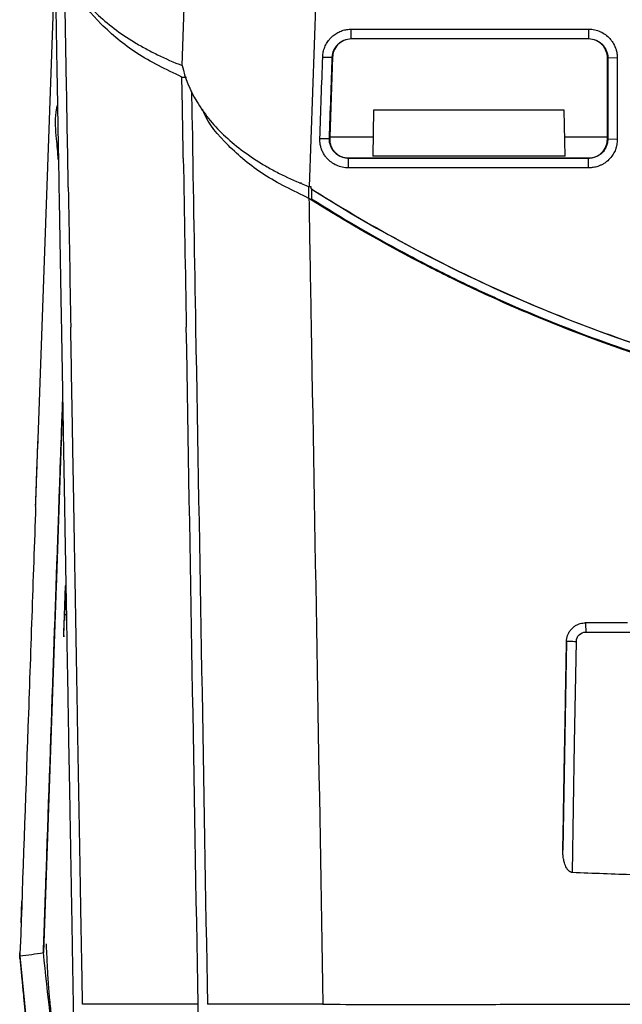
# Model space of a CAD drawing. Header units: millimetres. Extents: x -155 to 1130, y -373 to 1265.
# Tile 150 of 198: x 498 to 562, y 852 to 957. Entities that reach past the tile are written whole.
import ezdxf

# ---------------------------------------------------------------- set-up
doc = ezdxf.new("R2010")
doc.units = ezdxf.units.MM

msp = doc.modelspace()

# ---------------------------------------------------------------- linework, layer by layer
at = {"color": 7, "linetype": 'Continuous', "lineweight": 25}
for p, q in [((514.93, 952.41), (516.77, 1005.1)), ((530.76, 1004.94), (528.48, 939.47)), ((501.34, 964.13), (499.5, 911.55)), ((532.96, 956.3), (558.28, 956.3)), ((532.96, 955.29), (532.96, 956.3)), ((532.96, 955.29), (558.28, 955.29)), ((532.96, 955.25), (532.96, 955.29)), ((558.28, 955.25), (532.96, 955.25)), ((558.28, 955.29), (558.28, 955.25)), ((529.91, 953.32), (530.93, 953.32)), ((530.96, 953.32), (530.67, 944.81)), ((530.93, 953.32), (530.96, 953.32)), ((560.32, 953.25), (560.28, 953.25)), ((560.28, 944.81), (560.28, 953.25)), ((561.33, 953.22), (560.32, 953.25)), ((560.32, 953.25), (560.32, 944.55)), ((561.33, 953.22), (561.33, 944.52)), ((514.89, 951.19), (515.37, 951.19)), ((535.33, 947.65), (535.24, 942.76)), ((555.68, 947.65), (535.33, 947.65)), ((555.77, 942.76), (555.68, 947.65)), ((529.61, 944.62), (530.62, 944.62)), ((530.62, 944.62), (530.66, 944.62)), ((530.67, 944.81), (530.66, 944.62)), ((530.67, 944.81), (535.28, 944.81)), ((555.73, 944.81), (560.28, 944.81)), ((560.28, 944.55), (560.28, 944.81)), ((560.32, 944.55), (560.28, 944.55)), ((561.33, 944.52), (560.32, 944.55)), ((532.66, 942.52), (532.66, 942.55)), ((532.66, 942.55), (558.28, 942.55)), ((558.28, 942.52), (532.66, 942.52)), ((555.77, 942.76), (535.24, 942.76)), ((558.28, 942.52), (558.28, 942.55)), ((558.28, 941.5), (558.28, 942.52)), ((558.28, 941.5), (532.66, 941.5)), ((527.66, 939.87), (527.44, 939.87)), ((528.44, 938.25), (528.44, 939.49)), ((528.69, 939.47), (528.48, 939.47)), ((528.68, 939.29), (528.69, 939.47)), ((528.68, 939.29), (528.98, 939.1)), ((528.73, 939.25), (528.68, 939.29)), ((528.73, 939.25), (528.7, 938.21)), ((528.73, 939.25), (528.97, 939.09)), ((528.98, 939.1), (528.97, 939.09)), ((502.17, 916.55), (501.59, 900.09)), ((502.17, 916.55), (501.66, 901.88)), ((501.49, 897.14), (500.12, 857.78)), ((502.5, 897.46), (502.38, 893.9)), ((501.48, 896.92), (500.19, 859.84)), ((502.3, 891.61), (502.48, 896.91)), ((502.31, 892.02), (502.42, 895.18)), ((502.3, 891.59), (502.38, 893.81)), ((555.92, 890.98), (555.53, 868.7)), ((497.74, 860.97), (497.82, 863.27)), ((497.6, 857.16), (497.61, 857.43)), ((497.6, 857.22), (497.79, 855.3)), ((497.61, 857.45), (500.19, 830.85)), ((497.61, 857.43), (497.61, 857.22)), ((497.8, 855.35), (497.81, 855.3)), ((499.52, 837.78), (498.04, 853.04))]:
    msp.add_line(p, q, dxfattribs=at)
at = {"color": 8, "linetype": 'Continuous', "lineweight": 25}
msp.add_line((502.57, 893.81), (502.38, 893.81), dxfattribs=at)
at = {"color": 7, "linetype": 'Continuous', "lineweight": 25, "flags": 128}
for points in [[(558.28, 956.3), (558.28, 955.79), (558.28, 955.29)], [(532.66, 941.5), (532.66, 942.01), (532.66, 942.52)], [(556.54, 866.32), (556.78, 880.13), (556.97, 890.98)]]:
    msp.add_lwpolyline(points, dxfattribs=at)
at = {"color": 7, "linetype": 'Continuous', "lineweight": 25}
for points, knots in [([(501.38, 965.35), (501.67, 964.03), (502.18, 962.76), (503.29, 960.91), (503.71, 960.3), (504.67, 959.11), (505.2, 958.53), (506.94, 956.87), (508.29, 955.84), (510.22, 954.67), (510.62, 954.44), (511.43, 954), (511.85, 953.78), (513.12, 953.16), (514.01, 952.77), (514.93, 952.41)], [0, 0, 0, 0, 0.25, 0.25, 0.375, 0.375, 0.5, 0.5, 0.75, 0.75, 0.8125, 0.8125, 0.875, 0.875, 1, 1, 1, 1]), ([(501.34, 964.13), (501.35, 963.39), (501.38, 961.91), (501.42, 959.7), (501.46, 957.5), (501.49, 955.31), (501.53, 953.13), (501.57, 950.96), (501.61, 948.8), (501.64, 946.65), (501.68, 944.51), (501.72, 942.38), (501.76, 940.26), (501.79, 938.15), (501.83, 936.06), (501.87, 933.97), (501.9, 931.89), (501.94, 929.82), (501.97, 927.76), (502.01, 925.72), (502.05, 923.68), (502.08, 921.65), (502.12, 919.64), (502.15, 917.63), (502.19, 915.63), (502.22, 913.65), (502.25, 911.67), (502.29, 909.71), (502.32, 907.76), (502.36, 905.81), (502.39, 903.88), (502.42, 901.96), (502.46, 900.04), (502.49, 898.14), (502.52, 896.25), (502.56, 894.37), (502.59, 892.5), (502.62, 890.64), (502.65, 888.79), (502.69, 886.95), (502.72, 885.12), (502.75, 883.3), (502.78, 881.49), (502.81, 879.69), (502.84, 877.91), (502.88, 876.13), (502.91, 874.36), (502.94, 872.61), (502.97, 870.86), (503, 869.12), (503.03, 867.4), (503.06, 865.68), (503.09, 863.98), (503.12, 862.28), (503.15, 860.6), (503.18, 858.92), (503.2, 857.26), (503.23, 855.6), (503.26, 853.96), (503.29, 852.33), (503.32, 850.7), (503.35, 849.09), (503.38, 847.49), (503.4, 845.89), (503.43, 844.31), (503.46, 842.74), (503.49, 841.18), (503.5, 840.14), (503.51, 839.62)], [0, 0, 0, 0, 0.017077, 0.034097, 0.051061, 0.067967, 0.084817, 0.101609, 0.118344, 0.135022, 0.151641, 0.168204, 0.184708, 0.201154, 0.217541, 0.233871, 0.250142, 0.266354, 0.282508, 0.298602, 0.314638, 0.330615, 0.346532, 0.36239, 0.378189, 0.393927, 0.409607, 0.425226, 0.440786, 0.456285, 0.471725, 0.487104, 0.502423, 0.517681, 0.532879, 0.548017, 0.563093, 0.578109, 0.593064, 0.607959, 0.622792, 0.637564, 0.652275, 0.666925, 0.681514, 0.696041, 0.710507, 0.724911, 0.739254, 0.753535, 0.767754, 0.781912, 0.796008, 0.810042, 0.824014, 0.837924, 0.851773, 0.865559, 0.879283, 0.892945, 0.906545, 0.920082, 0.933558, 0.946971, 0.960322, 0.97361, 0.986836, 1, 1, 1, 1]), ([(502.77, 939.41), (502.7, 943.46), (502.57, 951.14), (502.43, 958.91), (502.37, 962.58)], [0, 0, 0, 0, 0.527359, 1, 1, 1, 1]), ([(514.89, 951.19), (513.21, 951.99), (509.87, 953.61), (506.19, 956.79), (504.06, 959.21), (503.59, 960.59), (503.55, 960.71)], [0, 0, 0, 0, 0.323118, 0.646191, 0.969264, 1, 1, 1, 1]), ([(529.91, 953.32), (529.92, 953.5), (529.96, 953.87), (530.12, 954.39), (530.33, 954.8), (530.51, 955.06), (530.63, 955.21), (530.74, 955.34), (530.95, 955.55), (531.29, 955.81), (531.74, 956.06), (532.15, 956.2), (532.56, 956.28), (532.8, 956.3), (532.96, 956.3)], [2, 2, 2, 2, 2.378271, 2.756996, 3.132921, 3.320942, 3.415146, 3.509547, 3.681844, 4.030163, 4.385567, 4.742056, 4.920187, 5.250748, 5.250748, 5.250748, 5.250748]), ([(558.28, 956.3), (558.5, 956.3), (558.93, 956.26), (559.54, 956.05), (560.09, 955.73), (560.5, 955.36), (560.75, 955.03), (560.9, 954.81), (560.98, 954.67), (561.05, 954.52), (561.1, 954.39), (561.16, 954.25), (561.2, 954.12), (561.25, 953.93), (561.3, 953.71), (561.33, 953.46), (561.33, 953.3), (561.33, 953.22)], [2, 2, 2, 2, 2.449408, 2.889137, 3.324386, 3.760422, 4.030941, 4.167519, 4.305192, 4.374497, 4.514145, 4.584537, 4.691127, 4.798463, 4.984985, 5.157642, 5.323864, 5.323864, 5.323864, 5.323864]), ([(530.93, 953.32), (530.94, 953.58), (531, 953.84), (531.15, 954.19), (531.22, 954.31), (531.37, 954.52), (531.45, 954.62), (531.73, 954.89), (531.96, 955.04), (532.44, 955.23), (532.7, 955.29), (532.96, 955.29)], [0, 0, 0, 0, 0.25, 0.25, 0.375, 0.375, 0.5, 0.5, 0.75, 0.75, 1, 1, 1, 1]), ([(532.96, 955.25), (532.7, 955.25), (532.43, 955.2), (531.92, 954.98), (531.69, 954.82), (531.32, 954.43), (531.19, 954.2), (531.01, 953.75), (530.97, 953.53), (530.96, 953.32)], [0, 0, 0, 0, 0.25, 0.25, 0.5, 0.5, 0.75, 0.75, 1, 1, 1, 1]), ([(558.28, 955.29), (558.55, 955.29), (558.82, 955.23), (559.18, 955.08), (559.3, 955.01), (559.52, 954.87), (559.63, 954.78), (559.81, 954.59), (559.9, 954.49), (560.05, 954.27), (560.11, 954.15), (560.26, 953.78), (560.32, 953.52), (560.32, 953.25)], [0, 0, 0, 0, 0.25, 0.25, 0.375, 0.375, 0.5, 0.5, 0.625, 0.625, 0.75, 0.75, 1, 1, 1, 1]), ([(560.28, 953.25), (560.28, 953.46), (560.25, 953.69), (560.08, 954.16), (559.94, 954.4), (559.57, 954.8), (559.34, 954.97), (558.82, 955.2), (558.54, 955.25), (558.28, 955.25)], [0, 0, 0, 0, 0.25, 0.25, 0.5, 0.5, 0.75, 0.75, 1, 1, 1, 1]), ([(514.93, 952.41), (515.21, 951.09), (515.73, 949.82), (516.84, 947.97), (517.26, 947.36), (518.22, 946.17), (518.75, 945.59), (520.49, 943.93), (521.84, 942.91), (523.77, 941.73), (524.17, 941.5), (524.98, 941.06), (525.4, 940.84), (526.67, 940.22), (527.55, 939.83), (528.48, 939.47)], [0, 0, 0, 0, 0.25, 0.25, 0.375, 0.375, 0.5, 0.5, 0.75, 0.75, 0.8125, 0.8125, 0.875, 0.875, 1, 1, 1, 1]), ([(515.91, 949.65), (515.92, 949.24), (515.94, 948.08), (515.96, 946.93), (515.98, 946.18)], [0, 0, 0, 0, 0.35289, 1, 1, 1, 1]), ([(501.62, 948.33), (501.55, 948.04), (501.27, 946.81), (501.47, 944.8), (501.61, 943.13), (501.67, 942.39)], [0, 0, 0, 0, 0.147115, 0.625317, 1, 1, 1, 1]), ([(528.44, 938.25), (526.76, 939.06), (523.42, 940.67), (519.74, 943.85), (517.6, 946.27), (517.14, 947.66), (517.09, 947.78)], [0, 0, 0, 0, 0.322927, 0.64581, 0.968693, 1, 1, 1, 1]), ([(532.66, 941.5), (532.44, 941.5), (532, 941.54), (531.38, 941.75), (530.82, 942.08), (530.4, 942.46), (530.15, 942.79), (530.01, 943.02), (529.92, 943.17), (529.85, 943.33), (529.8, 943.45), (529.72, 943.69), (529.62, 944.06), (529.6, 944.41), (529.61, 944.62)], [1.999996, 1.999996, 1.999996, 1.999996, 2.462012, 2.914408, 3.362694, 3.812218, 4.094841, 4.237549, 4.381399, 4.453808, 4.599691, 4.673214, 4.970982, 5.408296, 5.408296, 5.408296, 5.408296]), ([(532.66, 942.52), (532.38, 942.52), (532.11, 942.57), (531.74, 942.73), (531.62, 942.8), (531.39, 942.95), (531.29, 943.04), (531.1, 943.23), (531.01, 943.34), (530.87, 943.57), (530.81, 943.69), (530.71, 943.95), (530.67, 944.08), (530.63, 944.35), (530.62, 944.48), (530.62, 944.62)], [0, 0, 0, 0, 0.25, 0.25, 0.375, 0.375, 0.5, 0.5, 0.625, 0.625, 0.75, 0.75, 0.875, 0.875, 1, 1, 1, 1]), ([(530.66, 944.62), (530.65, 944.49), (530.66, 944.35), (530.71, 944.09), (530.74, 943.96), (530.84, 943.71), (530.9, 943.59), (531.04, 943.36), (531.13, 943.26), (531.4, 942.97), (531.63, 942.81), (532, 942.66), (532.13, 942.62), (532.39, 942.56), (532.52, 942.55), (532.66, 942.55)], [0, 0, 0, 0, 0.125, 0.125, 0.25, 0.25, 0.375, 0.375, 0.5, 0.5, 0.75, 0.75, 0.875, 0.875, 1, 1, 1, 1]), ([(560.32, 944.55), (560.32, 944.42), (560.3, 944.28), (560.25, 944.02), (560.21, 943.9), (560.11, 943.65), (560.05, 943.53), (559.9, 943.31), (559.82, 943.21), (559.63, 943.02), (559.53, 942.93), (559.3, 942.79), (559.18, 942.72), (558.82, 942.57), (558.55, 942.52), (558.28, 942.52)], [0, 0, 0, 0, 0.125, 0.125, 0.25, 0.25, 0.375, 0.375, 0.5, 0.5, 0.625, 0.625, 0.75, 0.75, 1, 1, 1, 1]), ([(558.28, 942.55), (558.41, 942.55), (558.54, 942.56), (558.8, 942.61), (558.93, 942.65), (559.17, 942.75), (559.28, 942.81), (559.5, 942.96), (559.6, 943.04), (559.88, 943.32), (560.03, 943.54), (560.23, 944.02), (560.28, 944.29), (560.28, 944.55)], [0, 0, 0, 0, 0.125, 0.125, 0.25, 0.25, 0.375, 0.375, 0.5, 0.5, 0.75, 0.75, 1, 1, 1, 1]), ([(561.33, 944.52), (561.33, 944.33), (561.31, 944.11), (561.25, 943.8), (561.2, 943.63), (561.13, 943.41), (561, 943.13), (560.75, 942.71), (560.39, 942.31), (560.05, 942.05), (559.79, 941.89), (559.55, 941.77), (559.2, 941.63), (558.78, 941.53), (558.45, 941.5), (558.28, 941.5)], [2, 2, 2, 2, 2.380846, 2.475257, 2.663378, 2.757186, 2.944491, 3.319039, 3.784409, 4.065219, 4.207269, 4.422563, 4.637493, 4.986134, 5.335792, 5.335792, 5.335792, 5.335792]), ([(528.97, 939.09), (543.04, 930.18), (558.43, 923.52), (594.04, 914.32), (614.26, 913), (648.78, 917.27), (662.89, 921.02), (684.67, 930.15), (692.67, 934.3), (700.23, 939.09)], [0, 0, 0, 0, 0.322289, 0.322289, 0.711759, 0.711759, 0.995754, 0.995754, 1.169412, 1.169412, 1.169412, 1.169412]), ([(528.98, 939.1), (535.39, 935.04), (542.02, 931.48), (555.67, 925.33), (562.7, 922.73), (571.75, 920.1), (573.57, 919.61), (577.24, 918.68), (579.09, 918.25), (584.65, 917.06), (588.36, 916.4), (599.51, 914.81), (606.98, 914.28), (618.23, 914.27), (621.99, 914.4), (627.64, 914.79), (629.52, 914.96), (633.3, 915.36), (635.18, 915.59), (644.53, 916.92), (651.87, 918.49), (666.26, 922.65), (673.3, 925.24), (681.93, 929.12), (683.65, 929.92), (687.05, 931.6), (688.74, 932.47), (693.75, 935.16), (697.02, 937.07), (700.23, 939.1)], [0, 0, 0, 0, 0.125, 0.125, 0.25, 0.25, 0.28125, 0.28125, 0.3125, 0.3125, 0.375, 0.375, 0.5, 0.5, 0.5625, 0.5625, 0.59375, 0.59375, 0.625, 0.625, 0.75, 0.75, 0.875, 0.875, 0.90625, 0.90625, 0.9375, 0.9375, 1, 1, 1, 1]), ([(700.77, 938.25), (694.31, 934.16), (687.64, 930.58), (673.9, 924.39), (666.83, 921.78), (657.72, 919.13), (655.89, 918.63), (652.2, 917.7), (650.33, 917.27), (644.74, 916.06), (641.01, 915.4), (629.78, 913.8), (622.27, 913.27), (610.95, 913.26), (607.17, 913.39), (601.48, 913.79), (599.59, 913.95), (595.79, 914.36), (593.89, 914.59), (584.48, 915.92), (577.1, 917.51), (562.62, 921.7), (555.53, 924.29), (546.85, 928.19), (545.12, 929.01), (541.7, 930.7), (540, 931.57), (534.96, 934.28), (531.66, 936.21), (528.44, 938.25)], [0, 0, 0, 0, 0.125, 0.125, 0.25, 0.25, 0.28125, 0.28125, 0.3125, 0.3125, 0.375, 0.375, 0.5, 0.5, 0.5625, 0.5625, 0.59375, 0.59375, 0.625, 0.625, 0.75, 0.75, 0.875, 0.875, 0.90625, 0.90625, 0.9375, 0.9375, 1, 1, 1, 1]), ([(528.7, 938.21), (531.92, 936.18), (535.21, 934.26), (540.24, 931.56), (541.94, 930.69), (545.35, 929.01), (547.07, 928.21), (555.7, 924.34), (562.76, 921.76), (577.21, 917.59), (584.59, 916.01), (599.69, 913.88), (607.22, 913.36), (622.26, 913.38), (629.76, 913.91), (639.12, 915.24), (640.99, 915.54), (644.73, 916.2), (646.6, 916.57), (652.18, 917.77), (655.84, 918.7), (666.69, 921.85), (673.73, 924.43), (683.99, 929.05), (687.37, 930.71), (694.01, 934.27), (697.29, 936.18), (700.51, 938.21)], [0, 0, 0, 0, 0.0625, 0.0625, 0.09375, 0.09375, 0.125, 0.125, 0.25, 0.25, 0.375, 0.375, 0.5, 0.5, 0.625, 0.625, 0.65625, 0.65625, 0.6875, 0.6875, 0.75, 0.75, 0.875, 0.875, 0.9375, 0.9375, 1, 1, 1, 1]), ([(528.75, 938.11), (531.95, 936.09), (535.21, 934.2), (540.21, 931.52), (541.89, 930.66), (545.28, 929), (546.99, 928.2), (552.14, 925.89), (555.63, 924.47), (562.72, 921.88), (566.32, 920.71), (573.56, 918.62), (577.22, 917.71), (582.74, 916.52), (584.59, 916.16), (588.31, 915.5), (590.17, 915.21), (599.52, 913.88), (607.04, 913.36), (616.47, 913.36), (618.36, 913.39), (622.14, 913.52), (624.02, 913.62), (629.66, 914.02), (633.4, 914.41), (639, 915.2), (640.87, 915.5), (644.59, 916.16), (646.44, 916.52), (651.97, 917.7), (655.63, 918.62), (662.87, 920.7), (666.45, 921.87), (673.55, 924.47), (677.05, 925.89), (683.94, 928.97), (687.33, 930.64), (693.99, 934.2), (697.25, 936.09), (700.45, 938.11)], [0, 0, 0, 0, 0.0625, 0.0625, 0.09375, 0.09375, 0.125, 0.125, 0.1875, 0.1875, 0.25, 0.25, 0.3125, 0.3125, 0.34375, 0.34375, 0.375, 0.375, 0.5, 0.5, 0.53125, 0.53125, 0.5625, 0.5625, 0.625, 0.625, 0.65625, 0.65625, 0.6875, 0.6875, 0.75, 0.75, 0.8125, 0.8125, 0.875, 0.875, 0.9375, 0.9375, 1, 1, 1, 1]), ([(504.29, 852.27), (504.28, 852.97), (504.26, 854.39), (504.22, 856.52), (504.18, 858.67), (504.14, 860.83), (504.1, 863), (504.07, 865.19), (504.03, 867.39), (503.99, 869.61), (503.95, 871.84), (503.91, 874.09), (503.87, 876.35), (503.83, 878.62), (503.79, 880.91), (503.75, 883.21), (503.71, 885.53), (503.67, 887.86), (503.63, 890.2), (503.59, 892.56), (503.55, 894.93), (503.51, 897.32), (503.46, 899.72), (503.42, 902.13), (503.38, 904.56), (503.34, 907.01), (503.29, 909.46), (503.25, 911.93), (503.21, 914.42), (503.16, 916.92), (503.12, 919.43), (503.08, 921.95), (503.05, 923.65), (503.03, 924.49)], [0, 0, 0, 0, 0.030273, 0.060681, 0.091223, 0.121899, 0.152709, 0.183653, 0.21473, 0.245941, 0.277285, 0.308762, 0.340372, 0.372114, 0.403988, 0.435994, 0.468132, 0.500401, 0.532801, 0.565333, 0.597994, 0.630786, 0.663708, 0.696759, 0.72994, 0.76325, 0.796688, 0.830255, 0.86395, 0.897772, 0.931721, 0.965797, 1, 1, 1, 1]), ([(500.38, 865.39), (500.64, 872.85), (501.16, 887.76), (501.76, 904.87), (502.1, 914.58), (502.17, 916.55)], [0, 0, 0, 0, 0.4435118, 0.8866564, 1, 1, 1, 1]), ([(501.07, 885.1), (501.29, 891.37), (501.65, 901.76), (502.02, 912.35), (502.17, 916.55)], [0, 0, 0, 0, 0.602535, 1, 1, 1, 1]), ([(499.29, 905.53), (499.32, 906.29), (499.35, 907.02), (499.38, 908.07), (499.39, 908.41), (499.42, 909.07), (499.43, 909.38), (499.45, 909.98), (499.46, 910.27), (499.48, 910.81), (499.49, 911.07), (499.51, 911.77), (499.52, 912.16), (499.54, 912.47)], [0, 0, 0, 0, 0.25, 0.25, 0.375, 0.375, 0.5, 0.5, 0.625, 0.625, 0.75, 0.75, 1, 1, 1, 1]), ([(499.29, 905.39), (499.29, 905.48), (499.3, 905.68), (499.31, 905.96), (499.32, 906.23), (499.33, 906.49), (499.34, 906.74), (499.34, 906.98), (499.35, 907.21), (499.36, 907.43), (499.37, 907.63), (499.37, 907.83), (499.38, 908.01), (499.39, 908.18), (499.39, 908.34), (499.4, 908.49), (499.4, 908.63), (499.41, 908.75), (499.41, 908.87), (499.41, 908.98), (499.42, 909.21), (499.43, 909.56), (499.45, 910), (499.46, 910.39), (499.48, 910.75), (499.49, 911.06), (499.5, 911.33), (499.5, 911.48), (499.5, 911.55)], [0, 0, 0, 0, 0.036466, 0.072002, 0.106558, 0.140088, 0.172551, 0.203908, 0.234125, 0.263172, 0.291022, 0.317653, 0.343045, 0.36718, 0.390045, 0.411627, 0.431918, 0.45091, 0.468598, 0.484976, 0.500042, 0.576845, 0.652139, 0.725726, 0.797433, 0.867118, 0.93467, 1, 1, 1, 1]), ([(499.29, 905.39), (499.22, 903.42), (499.08, 899.5), (498.81, 891.65), (498.33, 877.91), (497.92, 866.13), (497.64, 858.28)], [0, 0, 0, 0, 0.125001, 0.25, 0.5, 1, 1, 1, 1]), ([(501.66, 901.88), (501.66, 901.84), (501.65, 901.77), (501.65, 901.64), (501.64, 901.51), (501.64, 901.37), (501.63, 901.22), (501.63, 901.06), (501.62, 900.9), (501.62, 900.72), (501.61, 900.54), (501.6, 900.35), (501.6, 900.15), (501.59, 899.88), (501.57, 899.52), (501.56, 899.07), (501.54, 898.61), (501.53, 898.13), (501.51, 897.64), (501.5, 897.31), (501.49, 897.14)], [0, 0, 0, 0, 0.042287, 0.084213, 0.12585, 0.167274, 0.208558, 0.249781, 0.291017, 0.332343, 0.373836, 0.415571, 0.457621, 0.500058, 0.584473, 0.66765, 0.750183, 0.832682, 0.915755, 1, 1, 1, 1]), ([(501.59, 900.09), (501.59, 899.94), (501.58, 899.76), (501.57, 899.32), (501.56, 899.07), (501.53, 898.21), (501.51, 897.6), (501.48, 896.92)], [0, 0, 0, 0, 0.25, 0.25, 0.5, 0.5, 1, 1, 1, 1]), ([(502.38, 893.81), (502.38, 893.83), (502.38, 893.86), (502.38, 893.89), (502.38, 893.92), (502.38, 893.94), (502.38, 893.96), (502.38, 893.95), (502.38, 893.86), (502.37, 893.72), (502.37, 893.58), (502.36, 893.45), (502.36, 893.33), (502.36, 893.26), (502.35, 893.22)], [0, 0, 0, 0, 0.049398, 0.09739, 0.144905, 0.192899, 0.242303, 0.379289, 0.51635, 0.635165, 0.754053, 0.836797, 0.917242, 1, 1, 1, 1]), ([(555.92, 890.98), (555.92, 891.03), (555.92, 891.11), (555.94, 891.24), (555.96, 891.37), (555.99, 891.5), (556.03, 891.62), (556.11, 891.82), (556.25, 892.08), (556.5, 892.38), (556.79, 892.62), (557.1, 892.79), (557.39, 892.89), (557.65, 892.94), (557.83, 892.95), (557.92, 892.95)], [0, 0, 0, 0, 0.043064, 0.085842, 0.128484, 0.171141, 0.213968, 0.257115, 0.383482, 0.5084, 0.631656, 0.752668, 0.83564, 0.917536, 1, 1, 1, 1]), ([(562.41, 892.95), (561.66, 892.95), (560.16, 892.95), (558.67, 892.95), (557.92, 892.95)], [0, 0, 0, 0, 0.499439, 1, 1, 1, 1]), ([(557.92, 892.95), (557.92, 892.95), (557.93, 892.93), (557.94, 892.83), (557.95, 892.76), (557.96, 892.57), (557.96, 892.45), (557.97, 892.21), (557.97, 892.08), (557.97, 891.97)], [0, 0, 0, 0, 0.25, 0.25, 0.5, 0.5, 0.75, 0.75, 1, 1, 1, 1]), ([(502.3, 891.61), (502.3, 891.59), (502.3, 891.56), (502.3, 891.52), (502.29, 891.49), (502.29, 891.46), (502.29, 891.46), (502.3, 891.52), (502.3, 891.61), (502.3, 891.74), (502.31, 891.88), (502.31, 891.97), (502.31, 892.02)], [0, 0, 0, 0, 0.0606973, 0.1200544, 0.1794174, 0.2401319, 0.3780269, 0.5160155, 0.6445742, 0.7732374, 0.8865976, 1, 1, 1, 1]), ([(556.97, 890.98), (556.97, 891.24), (557.08, 891.5), (557.45, 891.86), (557.71, 891.97), (557.97, 891.97)], [0, 0, 0, 0, 0.5, 0.5, 1, 1, 1, 1]), ([(557.97, 891.97), (563.3, 891.97), (568.64, 891.97), (579.32, 891.97), (584.66, 891.97), (590, 891.97)], [0, 0, 0, 0, 0.5, 0.5, 1, 1, 1, 1]), ([(555.53, 868.7), (555.54, 869.46), (555.57, 870.98), (555.61, 873.3), (555.65, 875.67), (555.69, 878.1), (555.74, 880.57), (555.78, 883.1), (555.83, 885.68), (555.87, 888.31), (555.9, 890.09), (555.92, 890.98)], [0, 0, 0, 0, 0.102541, 0.207236, 0.31408, 0.423069, 0.534197, 0.647459, 0.76285, 0.880366, 1, 1, 1, 1]), ([(555.92, 890.98), (555.92, 890.99), (555.94, 890.99), (556.04, 890.99), (556.13, 890.99), (556.33, 890.99), (556.46, 890.99), (556.72, 890.99), (556.85, 890.99), (556.97, 890.98)], [0, 0, 0, 0, 0.25, 0.25, 0.5, 0.5, 0.75, 0.75, 1, 1, 1, 1]), ([(556.54, 866.32), (556.51, 866.32), (556.45, 866.34), (556.37, 866.37), (556.3, 866.4), (556.22, 866.45), (556.16, 866.51), (556.09, 866.57), (556.03, 866.65), (555.97, 866.73), (555.89, 866.87), (555.79, 867.08), (555.68, 867.41), (555.59, 867.8), (555.53, 868.25), (555.53, 868.55), (555.53, 868.7)], [0, 0, 0, 0, 0.029073, 0.057903, 0.086904, 0.116486, 0.147034, 0.178898, 0.212389, 0.247772, 0.285274, 0.389934, 0.499601, 0.662597, 0.828939, 1, 1, 1, 1]), ([(591.45, 865.39), (590.45, 865.41), (588.43, 865.43), (585.38, 865.48), (582.3, 865.54), (579.18, 865.6), (576.03, 865.67), (572.86, 865.76), (569.65, 865.85), (566.41, 865.95), (563.14, 866.07), (559.85, 866.19), (557.65, 866.27), (556.54, 866.32)], [0, 0, 0, 0, 0.086216, 0.173454, 0.261688, 0.350888, 0.441028, 0.532079, 0.624012, 0.716799, 0.810412, 0.904822, 1, 1, 1, 1]), ([(500.28, 862.39), (500.28, 862.4), (500.28, 862.42), (500.28, 862.47), (500.28, 862.52), (500.29, 862.59), (500.29, 862.67), (500.29, 862.75), (500.29, 862.85), (500.3, 862.96), (500.3, 863.08), (500.31, 863.21), (500.31, 863.39), (500.32, 863.62), (500.33, 863.92), (500.34, 864.25), (500.36, 864.61), (500.37, 864.99), (500.38, 865.26), (500.38, 865.39)], [0, 0, 0, 0, 0.046015, 0.0916676, 0.1370397, 0.1822148, 0.2272774, 0.2723128, 0.3174062, 0.3626427, 0.4081066, 0.4538806, 0.5000462, 0.5843153, 0.6675163, 0.7501626, 0.8327774, 0.9158849, 1, 1, 1, 1]), ([(500.12, 857.78), (500.12, 857.81), (500.12, 857.88), (500.12, 857.99), (500.13, 858.11), (500.13, 858.25), (500.14, 858.39), (500.14, 858.55), (500.15, 858.71), (500.16, 858.88), (500.16, 859.07), (500.17, 859.26), (500.18, 859.47), (500.18, 859.68), (500.19, 859.91), (500.2, 860.14), (500.21, 860.39), (500.22, 860.64), (500.23, 860.91), (500.24, 861.18), (500.25, 861.47), (500.26, 861.76), (500.27, 862.07), (500.27, 862.28), (500.28, 862.39)], [0, 0, 0, 0, 0.045476, 0.090945, 0.13641, 0.181869, 0.227324, 0.272775, 0.318224, 0.36367, 0.409114, 0.454557, 0.499999, 0.545441, 0.590884, 0.636329, 0.681775, 0.727223, 0.772675, 0.81813, 0.86359, 0.909054, 0.954524, 1, 1, 1, 1]), ([(497.64, 858.28), (497.64, 858.25), (497.64, 858.18), (497.63, 858.09), (497.62, 857.98), (497.61, 857.86), (497.59, 857.78), (497.59, 857.74)], [0, 0, 0, 0, 0.166441, 0.332713, 0.500674, 0.75058, 1, 1, 1, 1]), ([(500.4, 858.73), (500.4, 858.73), (500.4, 858.72), (500.44, 857.9), (500.51, 856.4), (500.59, 854.84), (500.7, 853.48), (500.78, 852.55), (500.88, 851.64), (500.98, 850.83), (501.07, 850.13), (501.15, 849.6), (501.21, 849.26), (501.25, 849.06), (501.26, 849.11), (501.26, 849.14)], [0, 0, 0, 0, 0.0369678, 0.1755601, 0.3560795, 0.5191575, 0.583235, 0.6391896, 0.691413, 0.743465, 0.7921373, 0.8402671, 0.8916382, 0.949406, 1, 1, 1, 1]), ([(497.61, 857.43), (497.61, 857.43), (497.61, 857.43), (497.61, 857.45), (497.61, 857.48), (497.6, 857.51), (497.6, 857.55), (497.6, 857.59), (497.6, 857.63), (497.59, 857.67), (497.59, 857.71), (497.59, 857.73), (497.59, 857.74)], [0, 0, 0, 0, 0.130559, 0.256721, 0.377289, 0.491225, 0.597676, 0.695974, 0.785628, 0.866302, 0.937792, 1, 1, 1, 1]), ([(498.04, 853.04), (498.01, 853.34), (497.96, 853.78), (497.92, 854.19), (497.9, 854.45), (497.89, 854.57), (497.83, 855.12), (497.81, 855.37), (497.8, 855.35)], [0, 0, 0, 0, 0.25, 0.375, 0.375, 0.5, 0.5, 1, 1, 1, 1]), ([(516.62, 852.27), (515.7, 852.27), (514.82, 852.27), (513.17, 852.27), (512.39, 852.27), (511.3, 852.27), (510.94, 852.27), (510.26, 852.27), (509.93, 852.27), (508.99, 852.27), (508.42, 852.27), (506.88, 852.27), (506.07, 852.27), (505.16, 852.27), (504.91, 852.27), (504.52, 852.27), (504.38, 852.27), (504.29, 852.27)], [0, 0, 0, 0, 0.125, 0.125, 0.25, 0.25, 0.3125, 0.3125, 0.375, 0.375, 0.5, 0.5, 0.75, 0.75, 0.875, 0.875, 1, 1, 1, 1]), ([(529.94, 852.27), (529, 852.27), (528.11, 852.27), (526.43, 852.27), (525.64, 852.27), (524.53, 852.27), (524.17, 852.27), (523.48, 852.27), (523.15, 852.27), (522.2, 852.27), (521.63, 852.27), (520.09, 852.27), (519.28, 852.27), (518.4, 852.27), (518.16, 852.27), (517.8, 852.27), (517.68, 852.27), (517.61, 852.27)], [0, 0, 0, 0, 0.125, 0.125, 0.25, 0.25, 0.3125, 0.3125, 0.375, 0.375, 0.5, 0.5, 0.75, 0.75, 0.875, 0.875, 1, 1, 1, 1]), ([(529.94, 852.27), (531.56, 852.26), (534.7, 852.26), (539.26, 852.26), (543.49, 852.26), (547.39, 852.26), (553.57, 852.27), (561.81, 852.26), (572.44, 852.27), (582.87, 852.26), (592.28, 852.27), (600.48, 852.26), (607.54, 852.26), (612.25, 852.27), (614.6, 852.27)], [0, 0, 0, 0, 0.057667, 0.11156, 0.161618, 0.207784, 0.250004, 0.380674, 0.499999, 0.626445, 0.749996, 0.833292, 0.916659, 1, 1, 1, 1])]:
    msp.add_open_spline(points, degree=3, knots=knots, dxfattribs=at)
for points in [[(529.61, 944.62), (529.71, 947.52), (529.81, 950.42), (529.91, 953.32)], [(530.62, 944.62), (530.73, 947.52), (530.83, 950.42), (530.93, 953.32)], [(515.04, 942.52), (514.99, 945.41), (514.94, 948.29), (514.89, 951.19)], [(515.98, 946.18), (516.1, 938.9), (516.23, 931.67), (516.35, 924.49)], [(515.04, 942.52), (515.15, 936.48), (515.25, 930.47), (515.36, 924.49)], [(502.77, 939.41), (502.86, 934.41), (502.95, 929.44), (503.03, 924.49)], [(528.44, 938.25), (528.49, 935.17), (528.54, 932.09), (528.6, 929.03)], [(614.6, 913.27), (599.45, 913.27), (569.14, 917.57), (541.24, 930.14), (528.44, 938.25)], [(528.6, 929.03), (528.62, 927.51), (528.65, 926), (528.68, 924.49)], [(516.62, 852.27), (516.21, 875.63), (515.79, 899.77), (515.36, 924.49)], [(516.35, 924.49), (516.79, 899.77), (517.21, 875.63), (517.61, 852.27)], [(528.68, 924.49), (529.11, 899.84), (529.53, 875.7), (529.94, 852.27)], [(502.42, 895.18), (502.43, 895.29), (502.43, 895.4), (502.43, 895.48)], [(500.19, 859.84), (500.22, 860.59), (500.27, 862.1), (500.35, 864.35)], [(497.59, 857.74), (497.6, 857.65), (497.6, 857.55), (497.61, 857.45)], [(497.61, 857.45), (498.45, 857.53), (499.29, 857.64), (500.12, 857.78)], [(503.57, 831.13), (502.18, 839.98), (501.03, 848.86), (500.12, 857.78)], [(516.92, 834.99), (516.82, 840.7), (516.72, 846.46), (516.62, 852.27)]]:
    msp.add_open_spline(points, degree=3, dxfattribs=at)

doc.saveas('drawing.dxf')
